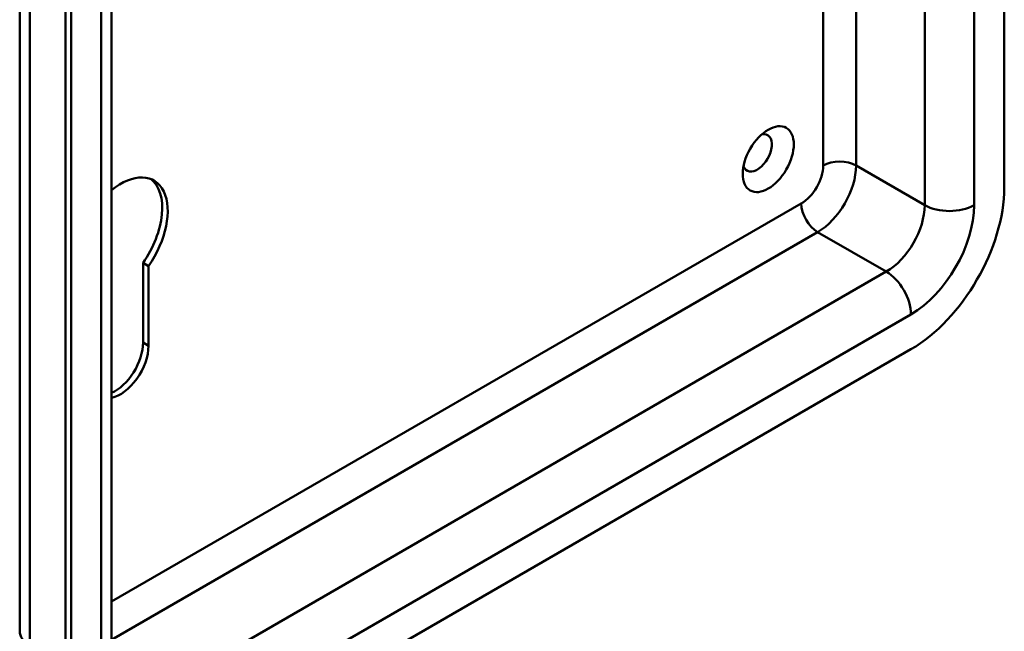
# Model space of a CAD drawing. Header units: millimetres. Extents: x 20 to 833, y 20 to 574.
# Tile 4 of 8: x 345 to 396, y 100 to 132. Entities that reach past the tile are written whole.
import ezdxf

# ---------------------------------------------------------------- set-up
doc = ezdxf.new("R2010")
doc.units = ezdxf.units.MM
doc.header["$LTSCALE"] = 2
doc.layers.add('Sichtbare Kanten(DIN)', color=7, linetype='Continuous', lineweight=50)
doc.layers.add('Sichtbare tangentiale Kanten(DIN)', color=7, linetype='Continuous', lineweight=50)

msp = doc.modelspace()

# ---------------------------------------------------------------- linework, layer by layer
at = {"layer": 'Sichtbare Kanten(DIN)'}
for p, q in [((396.005, 123.091), (396.005, 190.37)), ((345.273, 100.229), (345.273, 167.508)), ((350.005, 96.963), (350.005, 164.242)), ((347.639, 162.773), (347.639, 95.493)), ((347.922, 162.609), (347.922, 95.33)), ((351.91, 119.049), (351.627, 119.213)), ((351.627, 115.106), (351.627, 119.213)), ((351.91, 119.049), (351.91, 114.942)), ((352.73, 92.554), (391.197, 114.763))]:
    msp.add_line(p, q, dxfattribs=at)
msp.add_ellipse((383.843, 124.561), major_axis=(0.93, 1.611), ratio=0.57735, dxfattribs=at)
for centre, major_axis, start_param, end_param in [((383.277, 124.887), (-0.53, -0.918), 5.827281, 9.880682), ((350.467, 120.478), (1.72, 2.979), 4.561799, 7.259987), ((350.185, 120.641), (1.72, 2.979), 4.561799, 6.200871), ((391.197, 120.315), (3.4, 5.889), 3.926991, 5.497787), ((350.185, 114.273), (1.02, 1.767), 3.801952, 5.497787), ((350.467, 114.109), (-1.02, -1.767), 0.458833, 2.356194)]:
    msp.add_ellipse(centre, major_axis=major_axis, ratio=0.57735, start_param=start_param, end_param=end_param, dxfattribs=at)
at = {"layer": 'Sichtbare tangentiale Kanten(DIN)'}
for p, q in [((394.449, 122.193), (394.449, 189.472)), ((345.801, 99.494), (345.801, 166.773)), ((349.477, 163.507), (349.477, 96.228)), ((391.904, 149.64), (391.904, 122.193)), ((388.368, 124.234), (388.368, 147.45)), ((386.671, 146.471), (386.671, 124.234)), ((388.368, 124.234), (391.904, 122.193)), ((385.54, 122.274), (350.005, 101.758)), ((350.005, 99.798), (386.388, 120.805)), ((386.388, 120.805), (389.924, 118.763)), ((389.924, 118.763), (351.457, 96.555)), ((352.73, 94.35), (391.197, 116.559)), ((351.91, 114.942), (351.627, 115.106))]:
    msp.add_line(p, q, dxfattribs=at)
for centre, major_axis, start_param, end_param in [((387.52, 123.744), (-1.2, 0), 3.926991, 5.497787), ((385.54, 123.581), (-0.8, -1.386), 0.785398, 2.356194), ((386.388, 123.091), (1.4, 2.425), 3.926991, 5.497787), ((386.388, 121.784), (-0.6, 1.039), 0.785398, 2.356194), ((389.924, 121.05), (-1.4, -2.425), 0.785398, 2.356194), ((391.197, 120.315), (2.3, 3.984), 3.926991, 5.497787), ((393.177, 122.928), (-1.8, 0), 0.785398, 2.356194), ((389.924, 117.294), (-0.9, 1.559), 3.926991, 5.497787), ((347.073, 100.229), (-1.8, 0), 0, 0.785398)]:
    msp.add_ellipse(centre, major_axis=major_axis, ratio=0.57735, start_param=start_param, end_param=end_param, dxfattribs=at)

doc.saveas('drawing.dxf')
